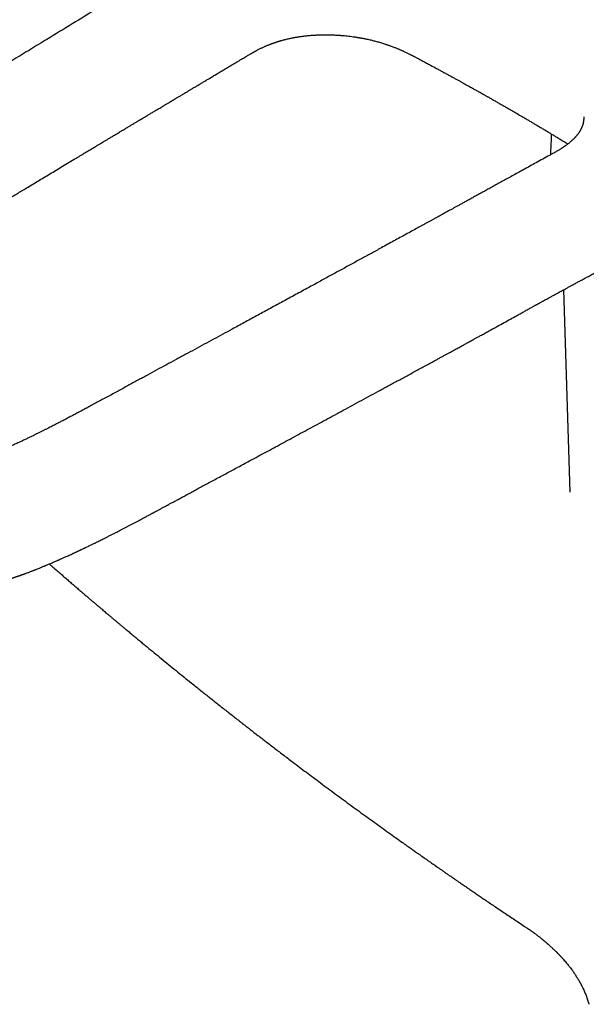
# Model space of a CAD drawing. Header units: millimetres. Extents: x 8 to 893, y 12 to 594.
# Tile 20 of 27: x 681 to 723, y 185 to 257. Entities that reach past the tile are written whole.
import ezdxf

# ---------------------------------------------------------------- set-up
doc = ezdxf.new("R2010")
doc.units = ezdxf.units.MM

msp = doc.modelspace()

# ---------------------------------------------------------------- linework, layer by layer
at = {"color": 7, "linetype": 'Continuous', "lineweight": 30}
for p, q in [((697.766, 254.399), (697.764, 254.398)), ((721.223, 237.212), (721.683, 222.277)), ((721.682, 222.307), (721.683, 222.277))]:
    msp.add_line(p, q, dxfattribs=at)
for points, knots in [([(727.655, 282.259), (727.446, 282.143), (727.033, 281.913), (726.422, 281.569), (725.822, 281.232), (725.235, 280.899), (724.659, 280.571), (724.094, 280.248), (723.522, 279.919), (722.944, 279.586), (722.359, 279.248), (721.788, 278.917), (721.229, 278.592), (720.683, 278.273), (720.149, 277.961), (719.627, 277.656), (719.117, 277.357), (718.619, 277.065), (718.136, 276.781), (717.667, 276.506), (717.213, 276.238), (716.771, 275.977), (716.337, 275.721), (715.912, 275.47), (715.496, 275.224), (715.092, 274.985), (714.7, 274.752), (714.322, 274.528), (713.957, 274.312), (713.605, 274.103), (713.26, 273.898), (712.624, 273.52), (711.693, 272.966), (710.408, 272.199), (709.062, 271.395), (707.652, 270.551), (706.235, 269.701), (704.913, 268.907), (703.689, 268.171), (702.568, 267.497), (701.453, 266.825), (700.236, 266.091), (698.919, 265.296), (697.505, 264.44), (696.103, 263.592), (694.714, 262.75), (693.337, 261.915), (691.968, 261.083), (689.808, 259.771), (686.856, 257.973), (683.957, 256.204), (681.901, 254.947), (680.682, 254.202), (679.456, 253.451), (678.222, 252.695), (676.985, 251.937), (675.747, 251.177), (674.509, 250.417), (673.262, 249.651), (672.147, 248.965), (671.164, 248.361), (670.313, 247.836), (669.451, 247.306), (668.578, 246.767), (667.693, 246.222), (666.814, 245.68), (665.942, 245.142), (665.075, 244.606), (664.199, 244.063), (663.313, 243.511), (662.605, 243.071), (662.08, 242.744), (661.738, 242.533), (661.395, 242.32), (661.051, 242.108), (660.708, 241.897), (660.375, 241.693), (660.058, 241.499), (659.757, 241.316), (659.465, 241.141), (659.184, 240.972), (658.902, 240.804), (658.622, 240.637), (658.342, 240.472), (658.075, 240.316), (657.82, 240.168), (657.576, 240.028), (657.345, 239.895), (657.126, 239.771), (656.919, 239.654), (656.724, 239.545), (656.541, 239.443), (656.37, 239.349), (656.211, 239.262), (656.061, 239.181), (655.919, 239.104), (655.781, 239.03), (655.664, 238.967), (655.568, 238.916), (655.492, 238.876), (655.417, 238.837), (655.344, 238.799), (655.277, 238.763), (655.22, 238.734), (655.168, 238.707), (655.113, 238.679), (655.045, 238.643), (654.963, 238.601), (654.875, 238.556), (654.785, 238.511), (654.697, 238.466), (654.607, 238.421), (654.518, 238.376), (654.391, 238.313), (654.227, 238.233), (654.029, 238.137), (653.835, 238.044), (653.647, 237.956), (653.479, 237.878), (653.333, 237.811), (653.209, 237.755), (653.093, 237.704), (652.987, 237.657), (652.905, 237.621), (652.846, 237.596), (652.806, 237.578), (652.766, 237.561), (652.72, 237.541), (652.665, 237.518), (652.604, 237.492), (652.54, 237.465), (652.475, 237.438), (652.408, 237.411), (652.342, 237.384), (652.278, 237.358), (652.195, 237.324), (652.096, 237.285), (651.983, 237.24), (651.88, 237.201), (651.787, 237.166), (651.704, 237.135), (651.63, 237.107), (651.564, 237.083), (651.503, 237.061), (651.446, 237.04), (651.389, 237.02), (651.328, 236.999), (651.262, 236.976), (651.191, 236.952), (651.114, 236.926), (651.031, 236.898), (650.943, 236.87), (650.851, 236.84), (650.767, 236.814), (650.691, 236.791), (650.625, 236.771), (650.563, 236.753), (650.509, 236.737), (650.465, 236.725), (650.431, 236.715), (650.404, 236.707), (650.376, 236.7), (650.344, 236.691), (650.306, 236.68), (650.262, 236.669), (650.214, 236.656), (650.163, 236.643), (650.098, 236.626), (650.02, 236.606), (649.938, 236.586), (649.868, 236.57), (649.813, 236.557), (649.763, 236.545), (649.721, 236.536), (649.686, 236.528), (649.653, 236.521), (649.618, 236.513), (649.576, 236.504), (649.526, 236.494), (649.469, 236.482), (649.379, 236.465), (649.26, 236.442), (649.144, 236.422), (649.062, 236.408), (649.016, 236.4), (648.978, 236.394), (648.948, 236.39), (648.922, 236.386), (648.893, 236.381), (648.855, 236.376), (648.81, 236.369), (648.76, 236.362), (648.707, 236.355), (648.628, 236.344), (648.526, 236.332), (648.417, 236.32), (648.331, 236.311), (648.265, 236.305), (648.205, 236.3), (648.148, 236.295), (648.091, 236.29), (648.026, 236.285), (647.952, 236.28), (647.87, 236.275), (647.783, 236.27), (647.707, 236.266), (647.644, 236.263), (647.593, 236.261), (647.541, 236.258), (647.491, 236.256), (647.445, 236.255), (647.405, 236.253), (647.373, 236.252), (647.349, 236.251), (647.334, 236.251), (647.322, 236.251), (647.304, 236.25), (647.274, 236.249), (647.232, 236.248), (647.18, 236.247), (647.12, 236.245), (647.053, 236.243), (646.977, 236.242), (646.891, 236.24), (646.796, 236.238), (646.693, 236.237), (646.581, 236.235), (646.46, 236.233), (646.329, 236.23), (646.187, 236.228), (646.035, 236.225), (645.874, 236.221), (645.703, 236.217), (645.525, 236.213), (645.338, 236.209), (645.144, 236.204), (644.94, 236.199), (644.802, 236.195), (644.731, 236.193)], [0, 0, 0, 0, 0.007042, 0.013966, 0.020778, 0.027477, 0.034063, 0.040536, 0.046896, 0.053763, 0.060493, 0.067088, 0.073547, 0.07987, 0.086058, 0.092111, 0.098029, 0.103812, 0.109461, 0.114878, 0.120165, 0.125323, 0.130351, 0.135337, 0.140189, 0.144906, 0.14949, 0.153939, 0.158178, 0.162287, 0.166291, 0.170289, 0.18462, 0.199029, 0.215501, 0.232075, 0.248752, 0.265533, 0.27879, 0.292037, 0.305202, 0.318284, 0.33515, 0.351878, 0.368466, 0.384916, 0.401227, 0.41742, 0.433599, 0.478092, 0.522585, 0.537002, 0.551494, 0.566098, 0.580813, 0.595639, 0.61031, 0.625087, 0.639971, 0.654963, 0.665018, 0.675179, 0.685483, 0.695928, 0.706513, 0.717242, 0.727495, 0.737881, 0.748395, 0.759028, 0.769775, 0.773866, 0.777971, 0.782092, 0.786227, 0.790377, 0.794474, 0.798216, 0.801841, 0.80535, 0.808742, 0.812017, 0.815536, 0.818911, 0.822142, 0.825229, 0.828173, 0.830973, 0.833629, 0.836142, 0.838513, 0.84074, 0.842826, 0.844769, 0.846572, 0.848303, 0.849994, 0.851645, 0.852595, 0.853531, 0.854454, 0.855363, 0.856211, 0.856939, 0.857451, 0.858131, 0.858979, 0.859995, 0.861179, 0.862226, 0.863348, 0.864465, 0.865571, 0.866667, 0.869196, 0.871669, 0.874086, 0.876449, 0.87873, 0.880403, 0.881966, 0.88342, 0.884764, 0.885995, 0.886526, 0.88703, 0.887508, 0.88807, 0.888775, 0.889624, 0.890392, 0.891248, 0.892124, 0.892971, 0.893789, 0.894578, 0.896173, 0.897635, 0.898965, 0.900165, 0.901268, 0.902201, 0.903067, 0.903866, 0.9046, 0.905332, 0.906126, 0.907012, 0.907937, 0.908971, 0.910099, 0.911281, 0.912514, 0.913799, 0.914691, 0.915606, 0.916476, 0.917213, 0.917818, 0.918283, 0.91862, 0.918943, 0.919426, 0.91993, 0.920538, 0.921238, 0.921943, 0.922634, 0.923952, 0.925217, 0.926068, 0.926872, 0.927572, 0.928164, 0.92865, 0.929063, 0.929545, 0.930142, 0.930852, 0.931677, 0.932558, 0.934716, 0.936807, 0.937596, 0.938274, 0.938825, 0.939248, 0.939564, 0.939985, 0.940533, 0.941209, 0.941989, 0.942762, 0.943518, 0.945498, 0.947343, 0.948382, 0.949375, 0.950287, 0.951103, 0.95193, 0.952866, 0.953989, 0.955216, 0.956506, 0.957858, 0.958592, 0.959343, 0.960111, 0.960889, 0.96158, 0.962152, 0.96268, 0.963036, 0.963219, 0.963336, 0.963552, 0.963986, 0.964591, 0.965369, 0.966184, 0.967131, 0.968209, 0.969421, 0.970766, 0.972219, 0.973804, 0.975522, 0.97737, 0.979385, 0.981532, 0.983812, 0.986222, 0.988763, 0.991384, 0.994131, 0.997003, 1, 1, 1, 1]), ([(697.764, 254.396), (697.782, 254.407), (697.835, 254.439), (697.92, 254.489), (698.014, 254.545), (698.098, 254.594), (698.17, 254.636), (698.233, 254.672), (698.287, 254.703), (698.335, 254.73), (698.38, 254.755), (698.422, 254.779), (698.466, 254.803), (698.511, 254.828), (698.559, 254.854), (698.624, 254.889), (698.707, 254.932), (698.808, 254.984), (698.905, 255.032), (698.998, 255.077), (699.087, 255.118), (699.174, 255.158), (699.259, 255.196), (699.346, 255.233), (699.434, 255.27), (699.519, 255.304), (699.598, 255.336), (699.673, 255.364), (699.74, 255.389), (699.801, 255.411), (699.863, 255.433), (699.932, 255.457), (700.001, 255.481), (700.067, 255.502), (700.123, 255.52), (700.173, 255.536), (700.214, 255.549), (700.248, 255.559), (700.283, 255.569), (700.326, 255.582), (700.384, 255.599), (700.463, 255.621), (700.56, 255.648), (700.673, 255.677), (700.792, 255.707), (700.917, 255.736), (701.041, 255.763), (701.161, 255.788), (701.27, 255.81), (701.368, 255.828), (701.455, 255.844), (701.536, 255.857), (701.617, 255.871), (701.703, 255.884), (701.798, 255.898), (701.901, 255.913), (702.013, 255.927), (702.144, 255.943), (702.292, 255.959), (702.451, 255.975), (702.606, 255.988), (702.737, 255.997), (702.846, 256.004), (702.933, 256.009), (703.014, 256.013), (703.086, 256.016), (703.142, 256.019), (703.184, 256.02), (703.219, 256.021), (703.258, 256.023), (703.305, 256.024), (703.362, 256.025), (703.434, 256.027), (703.521, 256.028), (703.619, 256.029), (703.72, 256.029), (703.884, 256.028), (704.107, 256.023), (704.39, 256.012), (704.67, 255.996), (704.928, 255.975), (705.166, 255.953), (705.384, 255.929), (705.597, 255.902), (705.767, 255.879), (705.895, 255.859), (705.984, 255.845), (706.068, 255.832), (706.143, 255.819), (706.206, 255.808), (706.261, 255.798), (706.318, 255.788), (706.386, 255.775), (706.467, 255.76), (706.556, 255.742), (706.713, 255.71), (706.934, 255.661), (707.214, 255.594), (707.453, 255.53), (707.65, 255.474), (707.803, 255.429), (707.943, 255.386), (708.058, 255.349), (708.155, 255.316), (708.245, 255.286), (708.342, 255.252), (708.441, 255.217), (708.542, 255.179), (708.643, 255.141), (708.746, 255.102), (708.847, 255.061), (708.947, 255.021), (709.043, 254.981), (709.131, 254.943), (709.214, 254.907), (709.296, 254.871), (709.392, 254.828), (709.501, 254.777), (709.614, 254.724), (709.72, 254.673), (709.817, 254.625), (709.896, 254.586), (709.963, 254.552), (710.019, 254.524), (710.075, 254.495), (710.134, 254.465), (710.197, 254.432), (710.268, 254.395), (710.35, 254.352), (710.442, 254.303), (710.507, 254.268), (710.542, 254.25)], [0, 0, 0, 0, 0.005329, 0.016004, 0.025502, 0.033871, 0.041152, 0.04738, 0.05258, 0.057597, 0.061855, 0.066228, 0.070724, 0.075351, 0.080207, 0.085327, 0.095397, 0.105734, 0.115886, 0.124777, 0.133432, 0.141844, 0.149965, 0.157941, 0.166587, 0.174329, 0.181578, 0.18819, 0.194501, 0.199317, 0.204556, 0.210585, 0.217406, 0.222394, 0.227293, 0.231492, 0.234987, 0.237779, 0.239896, 0.243577, 0.248336, 0.254174, 0.262757, 0.271833, 0.281357, 0.291332, 0.301605, 0.310901, 0.319195, 0.32649, 0.332789, 0.33824, 0.343788, 0.349923, 0.356649, 0.363968, 0.371882, 0.380393, 0.39179, 0.403056, 0.413828, 0.424105, 0.43031, 0.436319, 0.442089, 0.447056, 0.451037, 0.453602, 0.455662, 0.458223, 0.461441, 0.465316, 0.46985, 0.476038, 0.482894, 0.489738, 0.496532, 0.515896, 0.534827, 0.553422, 0.572046, 0.586723, 0.601437, 0.615978, 0.629758, 0.636026, 0.642114, 0.648011, 0.653229, 0.657505, 0.660907, 0.664606, 0.669298, 0.674983, 0.681427, 0.687966, 0.707735, 0.727923, 0.7479, 0.759667, 0.771262, 0.781847, 0.791031, 0.797419, 0.804262, 0.811796, 0.819917, 0.82761, 0.835723, 0.844127, 0.85243, 0.860605, 0.868651, 0.876265, 0.882904, 0.889478, 0.897413, 0.907456, 0.917731, 0.927061, 0.935441, 0.943259, 0.948164, 0.953148, 0.958213, 0.963361, 0.96885, 0.975169, 0.982451, 0.990719, 1, 1, 1, 1]), ([(685.131, 246.841), (685.203, 246.884), (685.341, 246.967), (685.544, 247.089), (685.735, 247.203), (685.914, 247.311), (686.081, 247.411), (686.235, 247.504), (686.377, 247.589), (686.509, 247.668), (686.633, 247.743), (686.75, 247.813), (686.858, 247.878), (686.952, 247.934), (687.029, 247.98), (687.089, 248.016), (687.135, 248.044), (687.171, 248.065), (687.202, 248.084), (687.233, 248.103), (687.273, 248.127), (687.324, 248.157), (687.385, 248.194), (687.456, 248.236), (687.537, 248.285), (687.627, 248.339), (687.727, 248.399), (687.835, 248.464), (687.947, 248.531), (688.058, 248.598), (688.167, 248.663), (688.325, 248.757), (688.527, 248.879), (688.769, 249.024), (688.997, 249.16), (689.21, 249.288), (689.383, 249.391), (689.516, 249.471), (689.613, 249.529), (689.7, 249.582), (689.778, 249.628), (689.846, 249.669), (689.904, 249.704), (689.953, 249.733), (689.992, 249.756), (690.019, 249.773), (690.04, 249.785), (690.061, 249.797), (690.088, 249.814), (690.124, 249.835), (690.167, 249.861), (690.215, 249.889), (690.339, 249.964), (690.48, 250.048), (690.639, 250.143), (690.742, 250.205), (690.849, 250.269), (690.966, 250.339), (691.096, 250.416), (691.232, 250.498), (691.374, 250.583), (691.521, 250.67), (691.654, 250.75), (691.773, 250.821), (691.872, 250.88), (691.968, 250.938), (692.058, 250.991), (692.137, 251.038), (692.205, 251.079), (692.261, 251.113), (692.306, 251.14), (692.34, 251.16), (692.366, 251.175), (692.387, 251.188), (692.407, 251.199), (692.429, 251.213), (692.456, 251.229), (692.491, 251.25), (692.535, 251.276), (692.589, 251.308), (692.655, 251.347), (692.731, 251.393), (692.819, 251.446), (692.918, 251.505), (693.028, 251.571), (693.149, 251.643), (693.28, 251.721), (693.428, 251.809), (693.593, 251.908), (693.775, 252.017), (693.971, 252.134), (694.179, 252.258), (694.394, 252.386), (694.613, 252.517), (694.837, 252.651), (695.072, 252.791), (695.318, 252.938), (695.574, 253.091), (695.842, 253.251), (696.13, 253.423), (696.44, 253.608), (696.772, 253.806), (697.117, 254.011), (697.45, 254.21), (697.668, 254.339), (697.767, 254.398)], [0, 0, 0, 0, 0.0168933, 0.0328726, 0.0479379, 0.0620892, 0.0753265, 0.0874378, 0.0986675, 0.1090156, 0.118482, 0.1281691, 0.1367177, 0.1441279, 0.1503996, 0.1548464, 0.1584661, 0.1612588, 0.1633691, 0.1658072, 0.1687679, 0.1729282, 0.1778142, 0.1834261, 0.1897639, 0.1969791, 0.2049502, 0.213677, 0.2227119, 0.2315638, 0.2402326, 0.2487181, 0.2691302, 0.2883971, 0.3065189, 0.3234955, 0.339327, 0.347687, 0.3554241, 0.3623952, 0.3686005, 0.3740398, 0.3786366, 0.3824945, 0.3856136, 0.387994, 0.3890832, 0.3906398, 0.3928388, 0.3956803, 0.3991641, 0.4031264, 0.4071082, 0.4288646, 0.4370165, 0.4451338, 0.4534474, 0.4627391, 0.4730728, 0.4844487, 0.4953214, 0.5070013, 0.5194881, 0.5272243, 0.5352408, 0.5431935, 0.5502966, 0.5566245, 0.5620399, 0.5665427, 0.570133, 0.5728107, 0.574614, 0.5762227, 0.5777994, 0.579344, 0.5815122, 0.5842035, 0.5876955, 0.5919881, 0.5970815, 0.6031841, 0.6101412, 0.6179528, 0.626619, 0.6361397, 0.6465149, 0.6577446, 0.6710843, 0.685458, 0.7008657, 0.7173073, 0.7347829, 0.7515672, 0.7692059, 0.7876992, 0.807047, 0.8272494, 0.8483063, 0.8702178, 0.8953075, 0.9214311, 0.9485888, 0.9767805, 1, 1, 1, 1]), ([(710.543, 254.249), (710.641, 254.197), (710.834, 254.094), (711.117, 253.942), (711.39, 253.795), (711.652, 253.654), (711.905, 253.517), (712.148, 253.385), (712.388, 253.255), (712.625, 253.125), (712.859, 252.998), (713.08, 252.876), (713.291, 252.761), (713.493, 252.649), (713.688, 252.542), (713.873, 252.439), (714.047, 252.343), (714.208, 252.253), (714.356, 252.171), (714.49, 252.096), (714.61, 252.029), (714.716, 251.97), (714.811, 251.916), (714.896, 251.869), (714.97, 251.828), (715.034, 251.791), (715.09, 251.76), (715.137, 251.733), (715.175, 251.712), (715.204, 251.696), (715.226, 251.683), (715.251, 251.67), (715.283, 251.651), (715.329, 251.625), (715.388, 251.592), (715.459, 251.552), (715.537, 251.508), (715.619, 251.462), (715.751, 251.387), (715.936, 251.282), (716.175, 251.146), (716.424, 251.004), (716.706, 250.842), (717.02, 250.662), (717.364, 250.463), (717.714, 250.26), (718.024, 250.08), (718.293, 249.922), (718.521, 249.789), (718.745, 249.657), (718.96, 249.53), (719.149, 249.418), (719.312, 249.321), (719.452, 249.238), (719.582, 249.16), (719.685, 249.099), (719.762, 249.053), (719.812, 249.023), (719.854, 248.998), (719.89, 248.976), (719.923, 248.956), (719.956, 248.936), (719.993, 248.915), (720.034, 248.89), (720.084, 248.86), (720.145, 248.823), (720.217, 248.78), (720.301, 248.729), (720.397, 248.671), (720.5, 248.609), (720.609, 248.544), (720.723, 248.474), (720.846, 248.399), (720.979, 248.319), (721.119, 248.233), (721.267, 248.143), (721.409, 248.056), (721.501, 248), (721.542, 247.975)], [0, 0, 0, 0, 0.024891, 0.048878, 0.072069, 0.094477, 0.1161, 0.136937, 0.156991, 0.178143, 0.198347, 0.217601, 0.235907, 0.253264, 0.270636, 0.286941, 0.302179, 0.316351, 0.329455, 0.341493, 0.351866, 0.361291, 0.369768, 0.377297, 0.383878, 0.38955, 0.394504, 0.398756, 0.402306, 0.404603, 0.406467, 0.408386, 0.411079, 0.415302, 0.42063, 0.427063, 0.434291, 0.441668, 0.449175, 0.469923, 0.491601, 0.51421, 0.537749, 0.568753, 0.600444, 0.632812, 0.665857, 0.686976, 0.708362, 0.72988, 0.750322, 0.769399, 0.7836, 0.796937, 0.809412, 0.821023, 0.826553, 0.831356, 0.835432, 0.838781, 0.841677, 0.845057, 0.848381, 0.852166, 0.85694, 0.862839, 0.869863, 0.878011, 0.887283, 0.897679, 0.907948, 0.919118, 0.931192, 0.944172, 0.958061, 0.972565, 0.987929, 1, 1, 1, 1]), ([(722.709, 249.971), (722.709, 249.959), (722.71, 249.936), (722.711, 249.9), (722.711, 249.866), (722.71, 249.838), (722.71, 249.818), (722.709, 249.803), (722.708, 249.786), (722.707, 249.766), (722.705, 249.742), (722.702, 249.715), (722.699, 249.685), (722.695, 249.656), (722.691, 249.632), (722.688, 249.613), (722.685, 249.593), (722.681, 249.57), (722.676, 249.547), (722.672, 249.528), (722.669, 249.512), (722.666, 249.499), (722.662, 249.485), (722.658, 249.467), (722.652, 249.446), (722.645, 249.42), (722.637, 249.391), (722.628, 249.362), (722.62, 249.337), (722.613, 249.316), (722.606, 249.297), (722.598, 249.275), (722.586, 249.244), (722.572, 249.208), (722.556, 249.17), (722.54, 249.136), (722.523, 249.1), (722.505, 249.062), (722.485, 249.024), (722.465, 248.988), (722.446, 248.955), (722.427, 248.922), (722.404, 248.885), (722.378, 248.843), (722.348, 248.798), (722.316, 248.752), (722.282, 248.706), (722.248, 248.661), (722.215, 248.619), (722.186, 248.583), (722.159, 248.552), (722.136, 248.525), (722.114, 248.499), (722.09, 248.473), (722.064, 248.445), (722.035, 248.413), (721.999, 248.377), (721.958, 248.336), (721.907, 248.285), (721.847, 248.23), (721.782, 248.172), (721.721, 248.119), (721.659, 248.067), (721.591, 248.013), (721.523, 247.96), (721.457, 247.911), (721.399, 247.868), (721.344, 247.829), (721.296, 247.795), (721.257, 247.769), (721.229, 247.749), (721.205, 247.734), (721.181, 247.718), (721.152, 247.699), (721.117, 247.676), (721.073, 247.647), (721.018, 247.612), (720.952, 247.571), (720.873, 247.523), (720.783, 247.469), (720.679, 247.408), (720.561, 247.34), (720.429, 247.266), (720.302, 247.195), (720.22, 247.15), (720.186, 247.131)], [0, 0, 0, 0, 0.0158443, 0.0294855, 0.04094, 0.0501791, 0.057189, 0.0629335, 0.0694864, 0.0768953, 0.0854919, 0.095673, 0.1074411, 0.1192604, 0.1282735, 0.1340142, 0.1411888, 0.1500409, 0.1590849, 0.166395, 0.1717756, 0.1763072, 0.1813854, 0.1870159, 0.1952397, 0.2047453, 0.2156641, 0.2265537, 0.2361123, 0.243053, 0.2490903, 0.2569194, 0.2665747, 0.2822514, 0.2953332, 0.3065706, 0.3191657, 0.3328032, 0.3462079, 0.3592344, 0.3705516, 0.3803194, 0.3934529, 0.4082126, 0.4233243, 0.4387495, 0.4544651, 0.4705967, 0.4837021, 0.4960091, 0.5069891, 0.5154509, 0.523283, 0.5321005, 0.5413196, 0.551685, 0.5638202, 0.5777593, 0.5930281, 0.614494, 0.6338888, 0.6511684, 0.6681647, 0.6860874, 0.7065833, 0.7220618, 0.7367288, 0.7505616, 0.7625952, 0.7722592, 0.7781771, 0.783028, 0.7886444, 0.7952482, 0.8028461, 0.8128679, 0.8251079, 0.8396812, 0.8566274, 0.8759962, 0.8978595, 0.9223157, 0.9494902, 0.97954, 1, 1, 1, 1]), ([(720.322, 248.717), (720.319, 248.636), (720.31, 248.446), (720.298, 248.148), (720.283, 247.818), (720.27, 247.492), (720.26, 247.274), (720.256, 247.17)], [0, 0, 0, 0, 0.156394, 0.368429, 0.578111, 0.797268, 1, 1, 1, 1]), ([(720.187, 247.132), (720.021, 247.04), (719.695, 246.86), (719.213, 246.594), (718.746, 246.336), (718.294, 246.087), (717.857, 245.846), (717.443, 245.618), (717.051, 245.401), (716.68, 245.197), (716.323, 245), (715.979, 244.811), (715.648, 244.629), (715.331, 244.454), (715.027, 244.287), (714.737, 244.127), (714.46, 243.975), (714.198, 243.831), (713.95, 243.695), (713.717, 243.567), (713.497, 243.446), (713.29, 243.332), (713.097, 243.226), (712.916, 243.127), (712.749, 243.035), (712.594, 242.949), (712.452, 242.872), (712.323, 242.801), (712.207, 242.737), (712.106, 242.682), (712.02, 242.634), (711.945, 242.593), (711.873, 242.554), (711.799, 242.513), (711.723, 242.471), (711.644, 242.428), (711.531, 242.366), (711.38, 242.283), (711.19, 242.179), (710.988, 242.068), (710.774, 241.951), (710.552, 241.829), (710.263, 241.67), (709.906, 241.475), (709.48, 241.241), (709.043, 241.002), (708.595, 240.756), (708.137, 240.505), (707.585, 240.203), (706.938, 239.849), (706.196, 239.443), (705.44, 239.03), (704.671, 238.61), (703.89, 238.182), (703.095, 237.748), (702.246, 237.285), (701.35, 236.796), (700.415, 236.287), (699.492, 235.785), (698.58, 235.289), (697.679, 234.799), (696.852, 234.349), (696.096, 233.938), (695.41, 233.566), (694.723, 233.193), (694.029, 232.816), (693.322, 232.432), (692.62, 232.052), (691.924, 231.675), (691.235, 231.302), (690.534, 230.922), (689.822, 230.536), (689.099, 230.142), (688.483, 229.807), (687.977, 229.531), (687.589, 229.321), (687.209, 229.115), (686.84, 228.915), (686.483, 228.722), (686.139, 228.537), (685.808, 228.36), (685.488, 228.189), (685.176, 228.023), (684.873, 227.863), (684.578, 227.708), (684.295, 227.561), (684.022, 227.419), (683.789, 227.299), (683.592, 227.198), (683.428, 227.115), (683.261, 227.03), (683.086, 226.942), (682.904, 226.85), (682.713, 226.755), (682.515, 226.657), (682.308, 226.555), (682.093, 226.45), (681.869, 226.342), (681.638, 226.231), (681.422, 226.128), (681.226, 226.036), (681.058, 225.958), (680.901, 225.885), (680.757, 225.819), (680.625, 225.759), (680.525, 225.713), (680.454, 225.681), (680.411, 225.662), (680.374, 225.645), (680.345, 225.632), (680.322, 225.622), (680.3, 225.612), (680.273, 225.6), (680.234, 225.583), (680.181, 225.559), (680.112, 225.529), (680.031, 225.493), (679.936, 225.451), (679.835, 225.407), (679.73, 225.362), (679.621, 225.315), (679.506, 225.266), (679.388, 225.216), (679.272, 225.167), (679.137, 225.111), (678.987, 225.049), (678.822, 224.982), (678.647, 224.911), (678.463, 224.839), (678.274, 224.765), (678.098, 224.698), (677.936, 224.637), (677.795, 224.584), (677.673, 224.54), (677.566, 224.501), (677.465, 224.465), (677.37, 224.431), (677.292, 224.404), (677.234, 224.384), (677.193, 224.37), (677.154, 224.356), (677.11, 224.342), (677.059, 224.324), (676.994, 224.302), (676.915, 224.276), (676.82, 224.244), (676.716, 224.21), (676.51, 224.144), (676.211, 224.051), (675.913, 223.965), (675.711, 223.909), (675.604, 223.88), (675.505, 223.854), (675.417, 223.831), (675.339, 223.811), (675.272, 223.794), (675.217, 223.781), (675.168, 223.769), (675.12, 223.757), (675.065, 223.744), (675.002, 223.73), (674.931, 223.713), (674.847, 223.695), (674.75, 223.673), (674.638, 223.65), (674.535, 223.629), (674.443, 223.611), (674.367, 223.596), (674.297, 223.583), (674.242, 223.573), (674.2, 223.566), (674.17, 223.56), (674.144, 223.556), (674.121, 223.552), (674.095, 223.548), (674.06, 223.542), (674.015, 223.534), (673.96, 223.525), (673.9, 223.516), (673.802, 223.501), (673.671, 223.482), (673.512, 223.46), (673.385, 223.445), (673.289, 223.434), (673.221, 223.426), (673.162, 223.42), (673.117, 223.416), (673.082, 223.412), (673.057, 223.41), (673.034, 223.408), (673.007, 223.405), (672.971, 223.402), (672.924, 223.398), (672.863, 223.393), (672.792, 223.387), (672.717, 223.381), (672.645, 223.377), (672.577, 223.372), (672.499, 223.368), (672.412, 223.363), (672.315, 223.359), (672.222, 223.356), (672.132, 223.353), (672.048, 223.351), (671.965, 223.349), (671.878, 223.348), (671.783, 223.348), (671.678, 223.348), (671.568, 223.348), (671.457, 223.35), (671.348, 223.352), (671.251, 223.355), (671.167, 223.358), (671.095, 223.36), (671.028, 223.363), (670.969, 223.365), (670.923, 223.367), (670.887, 223.369), (670.862, 223.37), (670.839, 223.371), (670.81, 223.372), (670.77, 223.374), (670.719, 223.377), (670.657, 223.38), (670.585, 223.384), (670.501, 223.388), (670.406, 223.394), (670.299, 223.4), (670.182, 223.407), (670.053, 223.415), (669.917, 223.423), (669.773, 223.432), (669.622, 223.442), (669.461, 223.451), (669.29, 223.462), (669.109, 223.472), (668.907, 223.484), (668.681, 223.497), (668.431, 223.511), (668.168, 223.526), (667.988, 223.536), (667.896, 223.541)], [0, 0, 0, 0, 0.009427, 0.018568, 0.027422, 0.035991, 0.044275, 0.052272, 0.05955, 0.066574, 0.073344, 0.07986, 0.086122, 0.09213, 0.097883, 0.103382, 0.108627, 0.113618, 0.118272, 0.122681, 0.126845, 0.130764, 0.134422, 0.137837, 0.141009, 0.143938, 0.146624, 0.149067, 0.151267, 0.153224, 0.154774, 0.156135, 0.157478, 0.158872, 0.160316, 0.161811, 0.163357, 0.16674, 0.170344, 0.174167, 0.17821, 0.182448, 0.186763, 0.194623, 0.202683, 0.210943, 0.219403, 0.228063, 0.236916, 0.250694, 0.264717, 0.278985, 0.293497, 0.308252, 0.323247, 0.338481, 0.356319, 0.373936, 0.391336, 0.40852, 0.425493, 0.442255, 0.455275, 0.468162, 0.481002, 0.494064, 0.507365, 0.52091, 0.533668, 0.546639, 0.559822, 0.573213, 0.586809, 0.600605, 0.607969, 0.615315, 0.622464, 0.629408, 0.636147, 0.642567, 0.648788, 0.654813, 0.660641, 0.666373, 0.671903, 0.677231, 0.682357, 0.687281, 0.690396, 0.693433, 0.696555, 0.699833, 0.703265, 0.706852, 0.710593, 0.714489, 0.718539, 0.722742, 0.727099, 0.731595, 0.734991, 0.738161, 0.741106, 0.743825, 0.746319, 0.748588, 0.7495, 0.750336, 0.751027, 0.751572, 0.751972, 0.752326, 0.752831, 0.753492, 0.754544, 0.755844, 0.75739, 0.759182, 0.761221, 0.763108, 0.765165, 0.767392, 0.769658, 0.771868, 0.774021, 0.777291, 0.780423, 0.783415, 0.787273, 0.790874, 0.794219, 0.797307, 0.800155, 0.802276, 0.804303, 0.806236, 0.808076, 0.809792, 0.810673, 0.811436, 0.812121, 0.812945, 0.813938, 0.815101, 0.81669, 0.818514, 0.820572, 0.822741, 0.830412, 0.83797, 0.840108, 0.842225, 0.844173, 0.845909, 0.847433, 0.848745, 0.849845, 0.850685, 0.851608, 0.852694, 0.853942, 0.855354, 0.856925, 0.858935, 0.861156, 0.863586, 0.865117, 0.866697, 0.868118, 0.869334, 0.870031, 0.870636, 0.87115, 0.871577, 0.872071, 0.872714, 0.873663, 0.87482, 0.876069, 0.877287, 0.880797, 0.884031, 0.886989, 0.888576, 0.889972, 0.891174, 0.892181, 0.892792, 0.893299, 0.893707, 0.894218, 0.894965, 0.895948, 0.897166, 0.898758, 0.900346, 0.901845, 0.903255, 0.904577, 0.906719, 0.908727, 0.910677, 0.91256, 0.914363, 0.915993, 0.917813, 0.919835, 0.922058, 0.924452, 0.926819, 0.929129, 0.931381, 0.932932, 0.934454, 0.935907, 0.937134, 0.938117, 0.938845, 0.939338, 0.939723, 0.940303, 0.941122, 0.942165, 0.943432, 0.944925, 0.946645, 0.948592, 0.950769, 0.953175, 0.955813, 0.958683, 0.961573, 0.964666, 0.967963, 0.97146, 0.975156, 0.979047, 0.983881, 0.988984, 0.994356, 1, 1, 1, 1]), ([(653.986, 228.932), (654, 228.937), (654.037, 228.95), (654.096, 228.97), (654.159, 228.992), (654.216, 229.012), (654.266, 229.029), (654.315, 229.047), (654.365, 229.065), (654.422, 229.085), (654.486, 229.108), (654.552, 229.133), (654.619, 229.157), (654.683, 229.181), (654.746, 229.205), (654.807, 229.228), (654.864, 229.25), (654.916, 229.27), (654.959, 229.287), (654.997, 229.302), (655.034, 229.317), (655.072, 229.332), (655.113, 229.348), (655.155, 229.364), (655.199, 229.382), (655.247, 229.401), (655.298, 229.422), (655.35, 229.443), (655.401, 229.464), (655.446, 229.483), (655.483, 229.498), (655.514, 229.511), (655.543, 229.523), (655.575, 229.536), (655.612, 229.552), (655.662, 229.573), (655.726, 229.6), (655.802, 229.632), (655.882, 229.667), (655.958, 229.7), (656.03, 229.731), (656.098, 229.761), (656.163, 229.79), (656.218, 229.814), (656.26, 229.833), (656.29, 229.847), (656.316, 229.858), (656.339, 229.869), (656.364, 229.88), (656.395, 229.894), (656.438, 229.914), (656.492, 229.938), (656.55, 229.965), (656.622, 229.998), (656.702, 230.035), (656.786, 230.074), (656.861, 230.109), (656.928, 230.14), (657.008, 230.178), (657.104, 230.224), (657.21, 230.275), (657.311, 230.324), (657.413, 230.373), (657.527, 230.429), (657.65, 230.49), (657.779, 230.554), (657.891, 230.61), (657.984, 230.657), (658.056, 230.694), (658.129, 230.731), (658.201, 230.768), (658.267, 230.802), (658.323, 230.83), (658.368, 230.854), (658.402, 230.871), (658.429, 230.885), (658.455, 230.898), (658.487, 230.915), (658.53, 230.938), (658.584, 230.966), (658.647, 230.999), (658.735, 231.045), (658.842, 231.101), (658.965, 231.167), (659.115, 231.247), (659.29, 231.341), (659.487, 231.447), (659.641, 231.532), (659.756, 231.594), (659.832, 231.636), (659.907, 231.678), (659.98, 231.718), (660.05, 231.757), (660.113, 231.792), (660.165, 231.821), (660.209, 231.845), (660.248, 231.867), (660.29, 231.891), (660.339, 231.918), (660.394, 231.949), (660.465, 231.989), (660.554, 232.039), (660.656, 232.097), (660.76, 232.156), (660.863, 232.215), (660.964, 232.272), (661.063, 232.329), (661.187, 232.4), (661.334, 232.484), (661.508, 232.586), (661.689, 232.691), (661.881, 232.803), (662.085, 232.923), (662.261, 233.026), (662.404, 233.111), (662.513, 233.175), (662.624, 233.241), (662.735, 233.307), (662.844, 233.372), (662.945, 233.432), (663.037, 233.487), (663.116, 233.535), (663.184, 233.575), (663.24, 233.609), (663.282, 233.634), (663.312, 233.652), (663.333, 233.664), (663.352, 233.676), (663.373, 233.688), (663.397, 233.703), (663.432, 233.724), (663.48, 233.753), (663.544, 233.792), (663.618, 233.836), (663.7, 233.885), (663.79, 233.94), (663.934, 234.027), (664.134, 234.148), (664.392, 234.304), (664.662, 234.468), (664.945, 234.641), (665.239, 234.82), (665.543, 235.005), (665.858, 235.197), (666.184, 235.397), (666.545, 235.617), (666.937, 235.856), (667.356, 236.111), (667.773, 236.365), (668.187, 236.617), (668.597, 236.866), (669.075, 237.156), (669.619, 237.486), (670.227, 237.855), (670.828, 238.219), (671.42, 238.577), (672.004, 238.931), (672.579, 239.278), (673.142, 239.619), (673.694, 239.953), (674.234, 240.28), (674.764, 240.599), (675.282, 240.912), (675.684, 241.155), (675.975, 241.33), (676.156, 241.44), (676.339, 241.55), (676.526, 241.663), (676.723, 241.782), (676.927, 241.905), (677.136, 242.031), (677.352, 242.161), (677.577, 242.297), (677.813, 242.439), (678.063, 242.59), (678.328, 242.75), (678.61, 242.919), (678.902, 243.095), (679.205, 243.278), (679.519, 243.467), (679.838, 243.659), (680.161, 243.853), (680.487, 244.05), (680.823, 244.252), (681.169, 244.46), (681.539, 244.683), (681.934, 244.92), (682.355, 245.173), (682.788, 245.433), (683.233, 245.701), (683.69, 245.976), (684.16, 246.258), (684.641, 246.547), (684.967, 246.742), (685.131, 246.841)], [0, 0, 0, 0, 0.0013084, 0.0035364, 0.0055108, 0.0072336, 0.0087998, 0.010271, 0.0117637, 0.0135472, 0.0156154, 0.0177479, 0.0198278, 0.0218553, 0.0238306, 0.025754, 0.0276157, 0.0292301, 0.0305981, 0.0317205, 0.032792, 0.0341331, 0.0353185, 0.0366411, 0.0380581, 0.0395672, 0.041168, 0.0428602, 0.0445425, 0.0459589, 0.047145, 0.0480295, 0.0488844, 0.0498943, 0.0510589, 0.052378, 0.054665, 0.0571054, 0.0596308, 0.0622408, 0.0643507, 0.0665124, 0.0686806, 0.0705874, 0.0716896, 0.0726568, 0.0734893, 0.0741872, 0.0748733, 0.0758006, 0.0772125, 0.0789687, 0.0809209, 0.0827681, 0.0858367, 0.0885325, 0.090857, 0.0929295, 0.0949119, 0.098548, 0.1021179, 0.1050066, 0.1082498, 0.1118803, 0.115881, 0.1200434, 0.1243023, 0.12659, 0.1289043, 0.1312451, 0.1336111, 0.13578, 0.1375584, 0.138989, 0.1400722, 0.1408086, 0.1415319, 0.1425813, 0.1439581, 0.1456619, 0.1476921, 0.1500478, 0.1540839, 0.158031, 0.1618787, 0.168504, 0.1748166, 0.1808366, 0.1833363, 0.1857885, 0.1881933, 0.1905507, 0.1928408, 0.1948713, 0.1965946, 0.1979047, 0.1990543, 0.2003908, 0.2019452, 0.2037172, 0.2057066, 0.2088284, 0.2122278, 0.2155826, 0.2188802, 0.2221207, 0.2253043, 0.2284311, 0.2340167, 0.2394883, 0.2452794, 0.2514576, 0.258021, 0.2649677, 0.2683749, 0.2718666, 0.2754427, 0.279101, 0.2825931, 0.2859228, 0.2888684, 0.2914308, 0.2936107, 0.2954088, 0.2968256, 0.2976715, 0.2982844, 0.2988612, 0.2995322, 0.3002972, 0.3011561, 0.3029236, 0.3049902, 0.3073554, 0.3100189, 0.3129728, 0.3160588, 0.3239796, 0.3323062, 0.3410364, 0.3501721, 0.3597131, 0.3694768, 0.3796288, 0.3901679, 0.4010867, 0.4145679, 0.4281428, 0.4415976, 0.4549429, 0.4681798, 0.4813088, 0.501195, 0.5208207, 0.5401817, 0.5592748, 0.578097, 0.5966275, 0.6147973, 0.6325623, 0.6499628, 0.6669991, 0.6836713, 0.6999796, 0.705868, 0.7117074, 0.7174998, 0.7234813, 0.7298141, 0.7364984, 0.7431225, 0.750059, 0.7573079, 0.7648691, 0.7727426, 0.7814346, 0.790478, 0.7998726, 0.8096187, 0.8197162, 0.8301652, 0.840339, 0.8508252, 0.8616239, 0.872735, 0.8841585, 0.8972769, 0.9107844, 0.924681, 0.9389667, 0.9536415, 0.9687053, 0.9841582, 1, 1, 1, 1]), ([(711.346, 231.783), (711.431, 231.829), (711.596, 231.919), (711.839, 232.051), (712.071, 232.178), (712.291, 232.298), (712.5, 232.412), (712.696, 232.519), (712.881, 232.619), (713.055, 232.715), (713.219, 232.804), (713.374, 232.889), (713.518, 232.968), (713.652, 233.041), (713.774, 233.108), (713.885, 233.169), (713.985, 233.223), (714.073, 233.272), (714.151, 233.314), (714.221, 233.352), (714.281, 233.385), (714.331, 233.413), (714.369, 233.434), (714.4, 233.451), (714.426, 233.465), (714.451, 233.479), (714.478, 233.494), (714.512, 233.512), (714.558, 233.538), (714.619, 233.571), (714.696, 233.614), (714.785, 233.662), (714.884, 233.717), (714.993, 233.777), (715.114, 233.843), (715.246, 233.916), (715.39, 233.995), (715.542, 234.079), (715.702, 234.167), (715.865, 234.257), (716.031, 234.349), (716.197, 234.441), (716.467, 234.59), (716.836, 234.794), (717.302, 235.052), (717.696, 235.271), (718.021, 235.451), (718.283, 235.596), (718.547, 235.742), (718.752, 235.855), (718.897, 235.935), (718.979, 235.981), (719.06, 236.026), (719.137, 236.068), (719.206, 236.106), (719.262, 236.137), (719.308, 236.163), (719.344, 236.182), (719.372, 236.198), (719.398, 236.212), (719.431, 236.23), (719.476, 236.255), (719.533, 236.286), (719.601, 236.324), (719.675, 236.364), (719.828, 236.449), (720.016, 236.552), (720.236, 236.673), (720.413, 236.77), (720.57, 236.856), (720.711, 236.933), (720.841, 237.003), (720.981, 237.08), (721.131, 237.162), (721.293, 237.25), (721.476, 237.35), (721.683, 237.462), (721.915, 237.588), (722.162, 237.722), (722.414, 237.859), (722.669, 237.997), (722.927, 238.137), (723.197, 238.283), (723.48, 238.435), (723.774, 238.594), (724.08, 238.759), (724.37, 238.916), (724.559, 239.018), (724.642, 239.063)], [0, 0, 0, 0, 0.018958, 0.037097, 0.054415, 0.070914, 0.086593, 0.101193, 0.115003, 0.128022, 0.140249, 0.151887, 0.162704, 0.172702, 0.181879, 0.190237, 0.197647, 0.204266, 0.210094, 0.215132, 0.219896, 0.223638, 0.226362, 0.228442, 0.230635, 0.232241, 0.234191, 0.236703, 0.239777, 0.244652, 0.250489, 0.25729, 0.264646, 0.272871, 0.281967, 0.291932, 0.302767, 0.314472, 0.326305, 0.338849, 0.351453, 0.363944, 0.376322, 0.412494, 0.447668, 0.481842, 0.501824, 0.521448, 0.541206, 0.561741, 0.567912, 0.57415, 0.580455, 0.58642, 0.591587, 0.595954, 0.599341, 0.602018, 0.603984, 0.605738, 0.607974, 0.611521, 0.615854, 0.620975, 0.626804, 0.632734, 0.655768, 0.669278, 0.68264, 0.695869, 0.704799, 0.714532, 0.725068, 0.736408, 0.748551, 0.761497, 0.777786, 0.795191, 0.813712, 0.833349, 0.851825, 0.871191, 0.891446, 0.91259, 0.934625, 0.957549, 0.981362, 1, 1, 1, 1]), ([(668.937, 214.88), (669.016, 214.875), (669.17, 214.865), (669.397, 214.852), (669.612, 214.838), (669.817, 214.826), (670.011, 214.814), (670.194, 214.802), (670.367, 214.792), (670.532, 214.781), (670.688, 214.771), (670.835, 214.762), (670.97, 214.753), (671.095, 214.745), (671.209, 214.738), (671.348, 214.729), (671.519, 214.718), (671.732, 214.705), (671.904, 214.695), (672.031, 214.688), (672.105, 214.685), (672.171, 214.681), (672.221, 214.679), (672.259, 214.677), (672.292, 214.675), (672.331, 214.674), (672.379, 214.672), (672.432, 214.669), (672.487, 214.667), (672.543, 214.665), (672.597, 214.663), (672.649, 214.661), (672.696, 214.659), (672.736, 214.658), (672.769, 214.657), (672.806, 214.656), (672.852, 214.654), (672.913, 214.653), (672.984, 214.651), (673.061, 214.65), (673.144, 214.648), (673.231, 214.647), (673.322, 214.646), (673.411, 214.646), (673.493, 214.645), (673.566, 214.646), (673.63, 214.646), (673.697, 214.646), (673.772, 214.647), (673.859, 214.649), (673.957, 214.651), (674.062, 214.654), (674.169, 214.657), (674.266, 214.661), (674.351, 214.664), (674.425, 214.668), (674.497, 214.671), (674.568, 214.675), (674.641, 214.68), (674.712, 214.684), (674.784, 214.689), (674.852, 214.694), (674.918, 214.699), (674.98, 214.704), (675.034, 214.708), (675.084, 214.712), (675.139, 214.717), (675.204, 214.723), (675.273, 214.73), (675.341, 214.737), (675.405, 214.743), (675.462, 214.749), (675.511, 214.755), (675.557, 214.76), (675.603, 214.765), (675.651, 214.771), (675.706, 214.777), (675.767, 214.785), (675.836, 214.793), (675.907, 214.803), (675.977, 214.812), (676.043, 214.821), (676.104, 214.83), (676.16, 214.838), (676.215, 214.846), (676.267, 214.854), (676.322, 214.862), (676.387, 214.872), (676.465, 214.885), (676.556, 214.9), (676.653, 214.916), (676.754, 214.934), (676.854, 214.951), (676.946, 214.968), (677.03, 214.984), (677.107, 214.999), (677.182, 215.014), (677.261, 215.03), (677.347, 215.047), (677.433, 215.065), (677.517, 215.083), (677.596, 215.1), (677.671, 215.117), (677.74, 215.132), (677.803, 215.146), (677.862, 215.16), (677.919, 215.173), (677.98, 215.187), (678.047, 215.203), (678.124, 215.222), (678.21, 215.243), (678.304, 215.267), (678.406, 215.292), (678.512, 215.32), (678.606, 215.344), (678.683, 215.365), (678.743, 215.381), (678.798, 215.396), (678.846, 215.41), (678.893, 215.422), (678.948, 215.438), (679.015, 215.457), (679.093, 215.479), (679.176, 215.503), (679.256, 215.526), (679.326, 215.547), (679.382, 215.563), (679.43, 215.577), (679.476, 215.591), (679.525, 215.606), (679.581, 215.623), (679.641, 215.642), (679.706, 215.662), (679.776, 215.683), (679.846, 215.705), (679.909, 215.725), (679.959, 215.741), (680.002, 215.755), (680.045, 215.769), (680.095, 215.785), (680.151, 215.803), (680.211, 215.823), (680.271, 215.843), (680.33, 215.862), (680.388, 215.882), (680.443, 215.9), (680.492, 215.917), (680.532, 215.93), (680.568, 215.943), (680.606, 215.956), (680.653, 215.972), (680.711, 215.992), (680.777, 216.015), (680.848, 216.04), (680.92, 216.065), (680.989, 216.089), (681.055, 216.113), (681.117, 216.135), (681.172, 216.155), (681.221, 216.173), (681.262, 216.188), (681.297, 216.201), (681.337, 216.215), (681.387, 216.233), (681.45, 216.256), (681.521, 216.283), (681.597, 216.311), (681.7, 216.35), (681.828, 216.399), (681.957, 216.448), (682.058, 216.487), (682.125, 216.513), (682.173, 216.532), (682.212, 216.548), (682.25, 216.563), (682.299, 216.582), (682.383, 216.615), (682.494, 216.659), (682.622, 216.711), (682.728, 216.754), (682.812, 216.788), (682.877, 216.815), (682.932, 216.838), (682.982, 216.858), (683.037, 216.881), (683.104, 216.909), (683.198, 216.949), (683.316, 216.998), (683.45, 217.055), (683.584, 217.112), (683.714, 217.168), (683.829, 217.218), (683.926, 217.261), (684.004, 217.295), (684.075, 217.326), (684.143, 217.356), (684.222, 217.391), (684.316, 217.433), (684.429, 217.484), (684.554, 217.54), (684.689, 217.601), (684.829, 217.665), (684.945, 217.718), (685.036, 217.76), (685.1, 217.79), (685.166, 217.82), (685.23, 217.85), (685.29, 217.878), (685.341, 217.902), (685.384, 217.922), (685.417, 217.937), (685.442, 217.949), (685.461, 217.958), (685.481, 217.967), (685.508, 217.98), (685.548, 217.999), (685.598, 218.022), (685.658, 218.051), (685.729, 218.085), (685.81, 218.123), (685.953, 218.191), (686.149, 218.285), (686.372, 218.394), (686.567, 218.489), (686.735, 218.571), (686.895, 218.651), (687.05, 218.727), (687.202, 218.803), (687.367, 218.886), (687.55, 218.978), (687.753, 219.08), (687.966, 219.189), (688.168, 219.292), (688.359, 219.39), (688.536, 219.482), (688.719, 219.576), (688.908, 219.674), (689.101, 219.775), (689.294, 219.876), (689.488, 219.978), (689.678, 220.078), (689.863, 220.176), (690.037, 220.268), (690.199, 220.355), (690.343, 220.431), (690.469, 220.498), (690.578, 220.557), (690.68, 220.611), (690.772, 220.66), (690.854, 220.704), (690.919, 220.739), (690.969, 220.766), (691.011, 220.788), (691.062, 220.816), (691.121, 220.847), (691.187, 220.883), (691.258, 220.921), (691.338, 220.964), (691.43, 221.013), (691.528, 221.067), (691.628, 221.12), (691.72, 221.17), (691.803, 221.215), (691.876, 221.254), (691.943, 221.29), (692.003, 221.322), (692.053, 221.35), (692.093, 221.371), (692.147, 221.4), (692.222, 221.441), (692.325, 221.497), (692.437, 221.557), (692.558, 221.622), (692.685, 221.691), (692.824, 221.766), (692.974, 221.847), (693.131, 221.932), (693.347, 222.049), (693.624, 222.199), (693.963, 222.382), (694.314, 222.572), (694.677, 222.768), (695.053, 222.971), (695.441, 223.18), (695.83, 223.39), (696.22, 223.599), (696.609, 223.809), (697.009, 224.024), (697.42, 224.245), (697.841, 224.472), (698.312, 224.726), (698.834, 225.007), (699.408, 225.317), (699.995, 225.634), (700.596, 225.959), (701.211, 226.291), (701.827, 226.623), (702.443, 226.957), (703.06, 227.29), (703.689, 227.631), (704.331, 227.977), (704.984, 228.331), (705.649, 228.691), (706.326, 229.058), (707.016, 229.432), (707.717, 229.812), (708.426, 230.197), (709.143, 230.586), (709.867, 230.979), (710.603, 231.379), (711.097, 231.648), (711.346, 231.783)], [0, 0, 0, 0, 0.00617, 0.012058, 0.017664, 0.022991, 0.028039, 0.03281, 0.037303, 0.041519, 0.045627, 0.049432, 0.052945, 0.056172, 0.059117, 0.061774, 0.066897, 0.072259, 0.077873, 0.079785, 0.081698, 0.083358, 0.084701, 0.085381, 0.08612, 0.087074, 0.088245, 0.089572, 0.090911, 0.092234, 0.093543, 0.09483, 0.095965, 0.096902, 0.097639, 0.098303, 0.099519, 0.100946, 0.10259, 0.104473, 0.106362, 0.108437, 0.110564, 0.112687, 0.114603, 0.116257, 0.117704, 0.119049, 0.120844, 0.122795, 0.125002, 0.127475, 0.129933, 0.132281, 0.134013, 0.13567, 0.137279, 0.138842, 0.140392, 0.14213, 0.143632, 0.145149, 0.146641, 0.148047, 0.149212, 0.150208, 0.151376, 0.152902, 0.154483, 0.15599, 0.157415, 0.158717, 0.159709, 0.160699, 0.161716, 0.162759, 0.163937, 0.165328, 0.166835, 0.168457, 0.170039, 0.17152, 0.172786, 0.174085, 0.175242, 0.176401, 0.177574, 0.178857, 0.180723, 0.182728, 0.184847, 0.187171, 0.189429, 0.191455, 0.193289, 0.194977, 0.196553, 0.198325, 0.200227, 0.202254, 0.203983, 0.205831, 0.207532, 0.208977, 0.210398, 0.211696, 0.212911, 0.214213, 0.215727, 0.217376, 0.219348, 0.221402, 0.223704, 0.226156, 0.228491, 0.229948, 0.231329, 0.232547, 0.233593, 0.234564, 0.235683, 0.23728, 0.239048, 0.240924, 0.242907, 0.244403, 0.245652, 0.246655, 0.247623, 0.24874, 0.249988, 0.251352, 0.252823, 0.2544, 0.256067, 0.257551, 0.258616, 0.259479, 0.26042, 0.261542, 0.262844, 0.264237, 0.265593, 0.266911, 0.268251, 0.269533, 0.270638, 0.271544, 0.272263, 0.273064, 0.274153, 0.275467, 0.277005, 0.278668, 0.280289, 0.281865, 0.283396, 0.28476, 0.286068, 0.287192, 0.288106, 0.288825, 0.289618, 0.290799, 0.292232, 0.293911, 0.295674, 0.29744, 0.300921, 0.304413, 0.306301, 0.307824, 0.308982, 0.309615, 0.310486, 0.311601, 0.31296, 0.316258, 0.319196, 0.321774, 0.323496, 0.324984, 0.326239, 0.32727, 0.328458, 0.329996, 0.331881, 0.334985, 0.338104, 0.341169, 0.344182, 0.347082, 0.349113, 0.350911, 0.352483, 0.354024, 0.355622, 0.357939, 0.360553, 0.363467, 0.366627, 0.369874, 0.373196, 0.374682, 0.376182, 0.377696, 0.379225, 0.38064, 0.38185, 0.382804, 0.383576, 0.384167, 0.384576, 0.384878, 0.385551, 0.386469, 0.387632, 0.38904, 0.390692, 0.392588, 0.394723, 0.400644, 0.406278, 0.410355, 0.414269, 0.41802, 0.421609, 0.425087, 0.428708, 0.433206, 0.437951, 0.442945, 0.448186, 0.452216, 0.45638, 0.460678, 0.465108, 0.46967, 0.474305, 0.478748, 0.483378, 0.48774, 0.491835, 0.495663, 0.499226, 0.501993, 0.504577, 0.506978, 0.509189, 0.511141, 0.512816, 0.51377, 0.514664, 0.515853, 0.517397, 0.518859, 0.520539, 0.522438, 0.524554, 0.527064, 0.529476, 0.531665, 0.533629, 0.535371, 0.53689, 0.538396, 0.539592, 0.540482, 0.541274, 0.543396, 0.545852, 0.548642, 0.551415, 0.554453, 0.557758, 0.561328, 0.565124, 0.569009, 0.576797, 0.584875, 0.593242, 0.601897, 0.610849, 0.620103, 0.629659, 0.638684, 0.647962, 0.657496, 0.667284, 0.677328, 0.687605, 0.700972, 0.71466, 0.728673, 0.743011, 0.757677, 0.772673, 0.787113, 0.801845, 0.816867, 0.83218, 0.847783, 0.863676, 0.879862, 0.896338, 0.913107, 0.930166, 0.947204, 0.964522, 0.982121, 1, 1, 1, 1]), ([(683.298, 216.99), (683.358, 216.938), (683.523, 216.794), (683.787, 216.564), (684.086, 216.303), (684.373, 216.054), (684.65, 215.815), (684.918, 215.583), (685.177, 215.36), (685.427, 215.145), (685.666, 214.94), (685.894, 214.744), (686.112, 214.558), (686.318, 214.382), (686.513, 214.216), (686.697, 214.06), (686.869, 213.913), (687.03, 213.776), (687.181, 213.649), (687.32, 213.531), (687.449, 213.422), (687.566, 213.323), (687.671, 213.234), (687.764, 213.156), (687.845, 213.087), (687.917, 213.027), (687.982, 212.973), (688.039, 212.924), (688.091, 212.881), (688.135, 212.843), (688.173, 212.811), (688.208, 212.782), (688.244, 212.752), (688.287, 212.716), (688.338, 212.673), (688.399, 212.622), (688.468, 212.564), (688.543, 212.501), (688.647, 212.414), (688.781, 212.302), (688.966, 212.147), (689.181, 211.968), (689.426, 211.764), (689.683, 211.55), (689.951, 211.328), (690.228, 211.098), (690.588, 210.802), (691.03, 210.438), (691.557, 210.005), (692.097, 209.565), (692.649, 209.117), (693.212, 208.661), (693.701, 208.267), (694.11, 207.939), (694.431, 207.682), (694.746, 207.43), (695.054, 207.185), (695.354, 206.947), (695.663, 206.702), (695.98, 206.451), (696.305, 206.195), (696.619, 205.949), (696.902, 205.726), (697.158, 205.526), (697.386, 205.348), (697.607, 205.175), (697.822, 205.008), (698.058, 204.824), (698.321, 204.62), (698.614, 204.393), (698.915, 204.161), (699.222, 203.925), (699.535, 203.684), (699.858, 203.436), (700.19, 203.182), (700.532, 202.922), (700.882, 202.655), (701.287, 202.348), (701.745, 202.002), (702.257, 201.617), (702.778, 201.226), (703.311, 200.828), (703.858, 200.421), (704.418, 200.006), (704.988, 199.587), (705.564, 199.164), (706.138, 198.744), (706.705, 198.333), (707.258, 197.932), (707.798, 197.543), (708.326, 197.164), (708.841, 196.796), (709.236, 196.514), (709.514, 196.317), (709.674, 196.204), (709.828, 196.095), (709.974, 195.992), (710.11, 195.895), (710.243, 195.801), (710.371, 195.711), (710.493, 195.625), (710.591, 195.556), (710.666, 195.503), (710.722, 195.464), (710.772, 195.429), (710.81, 195.402), (710.837, 195.383), (710.856, 195.37), (710.874, 195.357), (710.897, 195.341), (710.929, 195.318), (710.972, 195.288), (711.028, 195.249), (711.098, 195.2), (711.179, 195.143), (711.272, 195.078), (711.378, 195.004), (711.497, 194.921), (711.627, 194.83), (711.77, 194.73), (711.924, 194.623), (712.089, 194.508), (712.265, 194.386), (712.452, 194.256), (712.648, 194.12), (712.851, 193.98), (713.062, 193.834), (713.283, 193.681), (713.516, 193.521), (713.759, 193.354), (714.007, 193.184), (714.261, 193.01), (714.52, 192.833), (714.788, 192.65), (715.066, 192.461), (715.366, 192.258), (715.687, 192.04), (716.032, 191.807), (716.389, 191.567), (716.758, 191.319), (717.139, 191.064), (717.532, 190.801), (717.938, 190.531), (718.213, 190.349), (718.352, 190.256)], [0, 0, 0, 0, 0.0054814, 0.0149446, 0.0239151, 0.0325648, 0.0408938, 0.0489021, 0.0567434, 0.0642508, 0.0714245, 0.0782645, 0.0847708, 0.0909434, 0.0967825, 0.1022575, 0.1074028, 0.1122183, 0.1167041, 0.1208601, 0.1246864, 0.128183, 0.13135, 0.1340656, 0.1364808, 0.1385975, 0.1404954, 0.1422163, 0.1437601, 0.1450536, 0.1461897, 0.1471685, 0.1481544, 0.1494109, 0.1509415, 0.1527461, 0.1548249, 0.1570912, 0.1594081, 0.1641016, 0.1689838, 0.1758889, 0.1831394, 0.1907353, 0.1986765, 0.2069183, 0.2152799, 0.2304619, 0.245965, 0.2617892, 0.2779345, 0.2944009, 0.3111885, 0.3207163, 0.3300999, 0.3392556, 0.3481834, 0.3568833, 0.3653554, 0.3750479, 0.3844239, 0.3934835, 0.4022267, 0.4089935, 0.4155578, 0.4219195, 0.4280789, 0.4341305, 0.4422788, 0.4507013, 0.459398, 0.4681043, 0.477069, 0.4862923, 0.4957741, 0.5055144, 0.5155132, 0.5257444, 0.540028, 0.5545466, 0.5693001, 0.5842887, 0.5998254, 0.615607, 0.6316335, 0.6479047, 0.664106, 0.6799487, 0.6954328, 0.7104735, 0.7251597, 0.7394914, 0.7534686, 0.7580489, 0.7625483, 0.7668183, 0.7708458, 0.7746306, 0.7781728, 0.781852, 0.7852269, 0.7882974, 0.7899643, 0.7915255, 0.7929363, 0.7940389, 0.7947216, 0.7951724, 0.7955869, 0.7962306, 0.797105, 0.7982101, 0.7998088, 0.801728, 0.8039677, 0.8065279, 0.8094639, 0.8127323, 0.8163329, 0.8202659, 0.8245312, 0.8290439, 0.8338772, 0.8390311, 0.8445056, 0.8500053, 0.8557945, 0.8618735, 0.868242, 0.8749003, 0.8818484, 0.8886648, 0.8957388, 0.9030704, 0.9106598, 0.9185069, 0.9275691, 0.9369525, 0.9466571, 0.9566829, 0.9670301, 0.9776986, 0.9886885, 1, 1, 1, 1]), ([(718.352, 190.256), (718.381, 190.237), (718.434, 190.202), (718.507, 190.152), (718.57, 190.11), (718.621, 190.075), (718.661, 190.047), (718.691, 190.026), (718.715, 190.009), (718.74, 189.992), (718.77, 189.97), (718.813, 189.94), (718.87, 189.9), (718.942, 189.848), (719.021, 189.791), (719.132, 189.709), (719.272, 189.603), (719.405, 189.5), (719.5, 189.425), (719.554, 189.382), (719.599, 189.346), (719.635, 189.317), (719.669, 189.289), (719.707, 189.258), (719.75, 189.222), (719.797, 189.183), (719.844, 189.144), (719.89, 189.105), (719.933, 189.069), (719.972, 189.035), (720.007, 189.005), (720.039, 188.977), (720.073, 188.947), (720.115, 188.91), (720.165, 188.866), (720.218, 188.818), (720.271, 188.77), (720.322, 188.723), (720.371, 188.678), (720.421, 188.631), (720.477, 188.578), (720.541, 188.517), (720.607, 188.453), (720.659, 188.401), (720.697, 188.364), (720.722, 188.339), (720.744, 188.317), (720.763, 188.297), (720.782, 188.279), (720.801, 188.259), (720.824, 188.235), (720.852, 188.206), (720.882, 188.176), (720.91, 188.146), (720.937, 188.118), (720.96, 188.093), (720.984, 188.068), (721.007, 188.044), (721.03, 188.019), (721.054, 187.993), (721.118, 187.923), (721.213, 187.817), (721.335, 187.678), (721.45, 187.541), (721.553, 187.415), (721.647, 187.296), (721.739, 187.177), (721.828, 187.057), (721.914, 186.938), (721.986, 186.835), (722.06, 186.726), (722.13, 186.62), (722.188, 186.529), (722.235, 186.455), (722.273, 186.392), (722.311, 186.329), (722.342, 186.277), (722.366, 186.236), (722.385, 186.202), (722.405, 186.166), (722.426, 186.13), (722.444, 186.097), (722.46, 186.069), (722.473, 186.045), (722.487, 186.019), (722.502, 185.99), (722.519, 185.958), (722.536, 185.927), (722.55, 185.9), (722.561, 185.877), (722.572, 185.856), (722.584, 185.833), (722.619, 185.762), (722.672, 185.652), (722.74, 185.504), (722.801, 185.363), (722.858, 185.221), (722.903, 185.103), (722.938, 185.006), (722.964, 184.93), (722.989, 184.856), (723.009, 184.792), (723.026, 184.738), (723.039, 184.692), (723.05, 184.657), (723.056, 184.633), (723.061, 184.616), (723.066, 184.597), (723.073, 184.571), (723.082, 184.54), (723.088, 184.516), (723.091, 184.504)], [0, 0, 0, 0, 0.010833, 0.020274, 0.028324, 0.034984, 0.040255, 0.044137, 0.04663, 0.049794, 0.053833, 0.058783, 0.06684, 0.076528, 0.087545, 0.098835, 0.121965, 0.145828, 0.155017, 0.162843, 0.169241, 0.174227, 0.178657, 0.184206, 0.190872, 0.198055, 0.205127, 0.212089, 0.218552, 0.224631, 0.230027, 0.234738, 0.239242, 0.246083, 0.254193, 0.262813, 0.271274, 0.279575, 0.287598, 0.295066, 0.303947, 0.315397, 0.327106, 0.337346, 0.342117, 0.346429, 0.350278, 0.353662, 0.356582, 0.359908, 0.363915, 0.368991, 0.374581, 0.37975, 0.384483, 0.38878, 0.392648, 0.397355, 0.401372, 0.405348, 0.410665, 0.437577, 0.459335, 0.481978, 0.507289, 0.523407, 0.542439, 0.567825, 0.584174, 0.60264, 0.620331, 0.639348, 0.656149, 0.66612, 0.677057, 0.68822, 0.697949, 0.703367, 0.709006, 0.715028, 0.721419, 0.727425, 0.731808, 0.735649, 0.73981, 0.744731, 0.750412, 0.756049, 0.760555, 0.764276, 0.767528, 0.771366, 0.775873, 0.803807, 0.827234, 0.851822, 0.875886, 0.900029, 0.913001, 0.925934, 0.939277, 0.951404, 0.959033, 0.967491, 0.975014, 0.977588, 0.980074, 0.983438, 0.987881, 0.993401, 1, 1, 1, 1])]:
    msp.add_open_spline(points, degree=3, knots=knots, dxfattribs=at)

doc.saveas('drawing.dxf')
